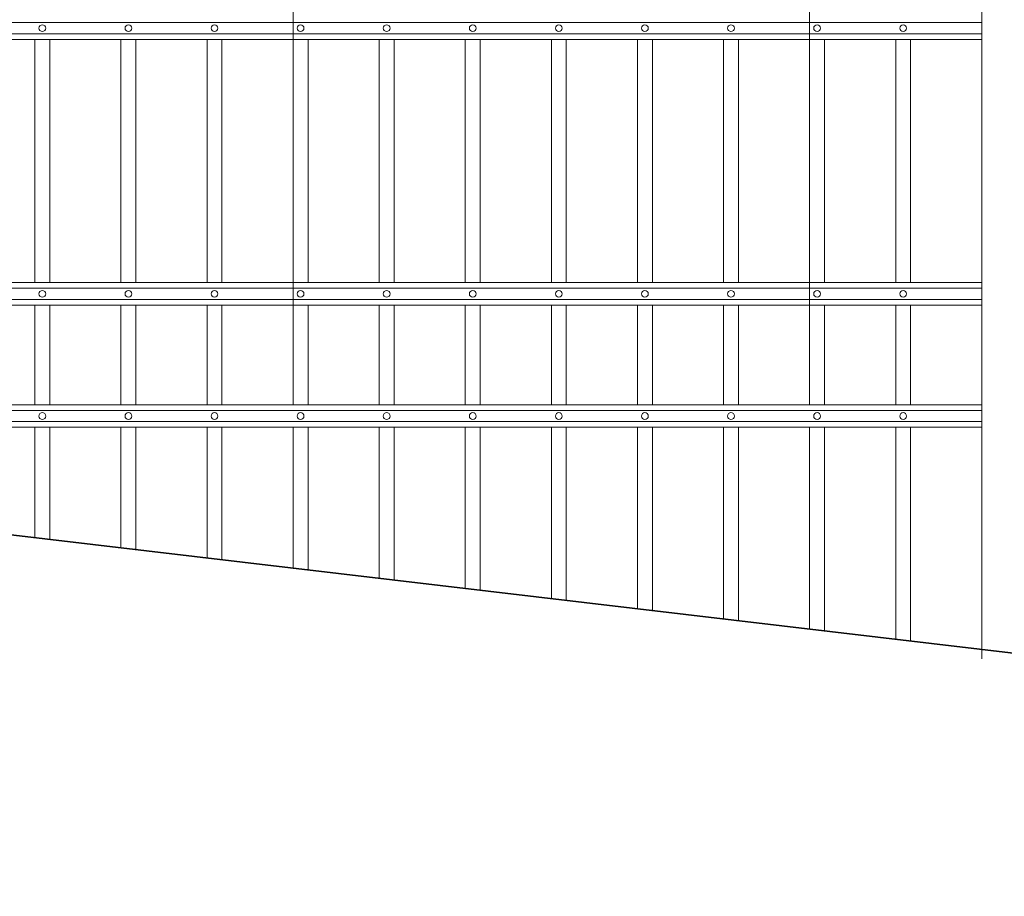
# Model space of a CAD drawing. Header units: millimetres. Extents: x 6567289036 to 6568990308, y 5976640423 to 5977332400.
# Tile 181 of 256: x 6568247495 to 6568248795, y 5976808831 to 5976809988. Entities that reach past the tile are written whole.
import ezdxf

# ---------------------------------------------------------------- set-up
doc = ezdxf.new("R2010")
doc.units = ezdxf.units.MM
doc.layers.add('01_widok', color=7, linetype='Continuous', lineweight=13)

# ---------------------------------------------------------------- blocks, each defined once
blk = doc.blocks.new('A$C6D0402AF')
at = {"layer": '01_widok'}
for p, q in [((1.65, 1.379), (1.65, 0.301)), ((2.34, 1.371), (2.34, 0.301)), ((2.57, 0.8115), (0.06, 0.8115)), ((2.57, 0.7965), (0.06, 0.7965)), ((2.57, 0.789), (0.06, 0.789)), ((1.305, 0.789), (1.305, 0.4642)), ((1.325, 0.789), (1.325, 0.4642)), ((1.42, 0.789), (1.42, 0.4642)), ((1.44, 0.789), (1.44, 0.4642)), ((1.535, 0.789), (1.535, 0.4642)), ((1.555, 0.789), (1.555, 0.4642)), ((1.65, 0.789), (1.65, 0.4642)), ((1.67, 0.789), (1.67, 0.4642)), ((1.765, 0.789), (1.765, 0.4642)), ((1.785, 0.789), (1.785, 0.4642)), ((1.88, 0.789), (1.88, 0.4642)), ((1.9, 0.789), (1.9, 0.4642)), ((1.995, 0.789), (1.995, 0.4642)), ((2.015, 0.789), (2.015, 0.4642)), ((2.015, 0.789), (2.015, 0.4642)), ((2.11, 0.789), (2.11, 0.4642)), ((2.13, 0.789), (2.13, 0.4642)), ((2.225, 0.789), (2.225, 0.4642)), ((2.245, 0.789), (2.245, 0.4642)), ((2.34, 0.789), (2.34, 0.4642)), ((2.36, 0.789), (2.36, 0.4642)), ((2.455, 0.789), (2.455, 0.4642)), ((2.475, 0.789), (2.475, 0.4642)), ((2.57, 0.4642), (0.06, 0.4642)), ((2.57, 0.4567), (0.06, 0.4567)), ((2.57, 0.4417), (0.06, 0.4417)), ((2.57, 0.4342), (0.06, 0.4342)), ((1.305, 0.4342), (1.305, 0.301)), ((1.325, 0.4342), (1.325, 0.301)), ((1.42, 0.4342), (1.42, 0.301)), ((1.44, 0.4342), (1.44, 0.301)), ((1.535, 0.4342), (1.535, 0.301)), ((1.555, 0.4342), (1.555, 0.301)), ((1.65, 0.4342), (1.65, 0.301)), ((1.67, 0.4342), (1.67, 0.301)), ((1.765, 0.4342), (1.765, 0.301)), ((1.785, 0.4342), (1.785, 0.301)), ((1.88, 0.4342), (1.88, 0.301)), ((1.9, 0.4342), (1.9, 0.301)), ((1.995, 0.4342), (1.995, 0.301)), ((2.015, 0.4342), (2.015, 0.301)), ((2.015, 0.4342), (2.015, 0.301)), ((2.11, 0.4342), (2.11, 0.301)), ((2.13, 0.4342), (2.13, 0.301)), ((2.225, 0.4342), (2.225, 0.301)), ((2.245, 0.4342), (2.245, 0.301)), ((2.34, 0.4342), (2.34, 0.301)), ((2.36, 0.4342), (2.36, 0.301)), ((2.455, 0.4342), (2.455, 0.301)), ((2.475, 0.4342), (2.475, 0.301)), ((0.06, 0.301), (2.57, 0.301)), ((2.57, 0.301), (0.06, 0.301)), ((2.57, 0.2935), (0.06, 0.2935)), ((2.57, 0.2785), (0.06, 0.2785)), ((2.57, 0.271), (0.06, 0.271)), ((0.06, 0.271), (2.57, 0.271))]:
    blk.add_line(p, q, dxfattribs=at)
for centre in [(1.315, 0.804), (1.43, 0.804), (1.545, 0.804), (1.66, 0.804), (1.775, 0.804), (1.89, 0.804), (2.005, 0.804), (2.12, 0.804), (2.235, 0.804), (2.35, 0.804), (2.465, 0.804), (1.315, 0.4492), (1.43, 0.4492), (1.545, 0.4492), (1.66, 0.4492), (1.775, 0.4492), (1.89, 0.4492), (2.005, 0.4492), (2.12, 0.4492), (2.235, 0.4492), (2.35, 0.4492), (2.465, 0.4492), (1.315, 0.286), (1.43, 0.286), (1.545, 0.286), (1.66, 0.286), (1.775, 0.286), (1.89, 0.286), (2.005, 0.286), (2.12, 0.286), (2.235, 0.286), (2.35, 0.286), (2.465, 0.286)]:
    blk.add_circle(centre, 0.0045, dxfattribs=at)
blk = doc.blocks.new('A$C6613173D')
at = {"layer": '01_widok'}
for p, q in [((0.3506, 0.2704), (0.3386, 0.2704)), ((0.3506, 0.2624), (0.3386, 0.2624)), ((0.3506, 0.2704), (0.3626, 0.2704)), ((0.3506, 0.2624), (0.3626, 0.2624)), ((0.3206, 0.2384), (0.3206, 0.2334)), ((0.3506, 0.2404), (0.3226, 0.2404)), ((0.3506, 0.2444), (0.3243, 0.2444)), ((0.3244, 0.2404), (0.3243, 0.2444)), ((0.3506, 0.2444), (0.3769, 0.2444)), ((0.3506, 0.2404), (0.3786, 0.2404)), ((0.3769, 0.2404), (0.3769, 0.2444)), ((0.3806, 0.2384), (0.3806, 0.2334)), ((0.3506, 0.2314), (0.3226, 0.2314)), ((0.3506, 0.2314), (0.3786, 0.2314)), ((0.3506, 0.2164), (0.3356, 0.2164)), ((0.3356, 0.2164), (0.3386, 0.2134)), ((0.3506, 0.2134), (0.3386, 0.2134)), ((0.3386, 0.1684), (0.3386, 0.2134)), ((0.3506, 0.2164), (0.3656, 0.2164)), ((0.3506, 0.2134), (0.3626, 0.2134)), ((0.3656, 0.2164), (0.3626, 0.2134)), ((0.3626, 0.1684), (0.3626, 0.2134)), ((0.3506, 0.1684), (0.3386, 0.1684)), ((0.3506, 0.1684), (0.3626, 0.1684)), ((0.3506, 0.1434), (0.3386, 0.1434)), ((0.3386, 0.1434), (0.3386, 0.0994)), ((0.3506, 0.1434), (0.3626, 0.1434)), ((0.3626, 0.1434), (0.3626, 0.0994)), ((0.3206, 0.0994), (0.3806, 0.0994)), ((0.3206, 0.0994), (0.3206, -1.2522)), ((0.3806, 0.0994), (0.3806, -1.2522))]:
    blk.add_line(p, q, dxfattribs=at)
blk.add_lwpolyline([(0.3386, 0.0994), (0.3626, 0.0994)], dxfattribs=at)
for centre, radius, start, end in [((0.3511, 0.2938), 0.0266, 90.9691, 242.0394), ((0.3502, 0.2938), 0.0266, 297.9606, 89.0309), ((0.3398, 0.2664), 0.00417, 106.2602, 253.7398), ((0.3614, 0.2664), 0.00417, 286.2602, 73.7398), ((0.3226, 0.2384), 0.002, 90, 180), ((0.3786, 0.2384), 0.002, 0, 90), ((0.3226, 0.2334), 0.002, 180, 270), ((0.3786, 0.2334), 0.002, 270, 0), ((0.3391, 0.1559), 0.0125, 92.3383, 267.6617), ((0.3621, 0.1559), 0.0125, 272.3383, 87.6617)]:
    blk.add_arc(centre, radius, start, end, dxfattribs=at)
for points, knots in [([(0.3243, 0.2444), (0.3243, 0.2446), (0.3248, 0.2461), (0.3275, 0.2488), (0.3321, 0.2502), (0.3367, 0.2555), (0.3386, 0.2596), (0.3386, 0.2624)], [2.774362, 2.774362, 2.774362, 2.774362, 3.490427, 7.508595, 13.38101, 17.769363, 27.74801, 27.74801, 27.74801, 27.74801]), ([(0.3769, 0.2444), (0.3769, 0.2446), (0.3765, 0.2461), (0.3737, 0.2488), (0.3691, 0.2502), (0.3646, 0.2555), (0.3626, 0.2596), (0.3626, 0.2624)], [2.774362, 2.774362, 2.774362, 2.774362, 3.490427, 7.508595, 13.38101, 17.769363, 27.74801, 27.74801, 27.74801, 27.74801]), ([(0.3357, 0.2164), (0.3352, 0.2166), (0.3341, 0.2169), (0.3328, 0.2189), (0.3332, 0.223), (0.3287, 0.227), (0.3257, 0.2299), (0.3242, 0.2314)], [0, 0, 0, 0, 1.627023, 3.22043, 6.907446, 13.144432, 19.532717, 19.532717, 19.532717, 19.532717]), ([(0.3655, 0.2164), (0.366, 0.2166), (0.3671, 0.2169), (0.3684, 0.2189), (0.3681, 0.223), (0.3725, 0.227), (0.3755, 0.2299), (0.377, 0.2314)], [0, 0, 0, 0, 1.627023, 3.22043, 6.907446, 13.144432, 19.532717, 19.532717, 19.532717, 19.532717])]:
    blk.add_open_spline(points, degree=3, knots=knots, dxfattribs=at)

msp = doc.modelspace()

# ---------------------------------------------------------------- linework, layer by layer
at = {"lineweight": 35}
msp.add_line((6568230768.25329, 5976811280.674253), (6568251528.25329, 5976808830.674253), dxfattribs=at)
at = {"layer": '01_widok'}
for p, q in [((6568247515.025915, 5976809449.819874), (6568247515.025914, 5976809304.296943)), ((6568247534.797779, 5976809449.819874), (6568247534.79778, 5976809301.963558)), ((6568247628.714128, 5976809449.819874), (6568247628.714128, 5976809290.879982)), ((6568247648.485992, 5976809449.819874), (6568247648.485992, 5976809288.546597)), ((6568247742.402343, 5976809449.819874), (6568247742.402343, 5976809277.46302)), ((6568247762.174207, 5976809449.819874), (6568247762.174207, 5976809275.129636)), ((6568247856.090555, 5976809449.819874), (6568247856.090555, 5976809264.046059)), ((6568247875.862419, 5976809449.819874), (6568247875.862419, 5976809261.712674)), ((6568247969.778769, 5976809449.819874), (6568247969.778769, 5976809250.629097)), ((6568247989.550632, 5976809449.819874), (6568247989.550632, 5976809248.295712)), ((6568248083.466982, 5976809449.819874), (6568248083.466981, 5976809237.212136)), ((6568248103.238846, 5976809449.819874), (6568248103.238847, 5976809234.878751)), ((6568248197.155195, 5976809449.819874), (6568248197.155195, 5976809223.795174)), ((6568248216.927059, 5976809449.819874), (6568248216.927059, 5976809221.461789)), ((6568248310.843409, 5976809449.819874), (6568248310.843409, 5976809210.378212)), ((6568248330.615273, 5976809449.819874), (6568248330.615273, 5976809208.044827)), ((6568248424.531622, 5976809449.819874), (6568248424.531622, 5976809196.961251)), ((6568248444.303486, 5976809449.819874), (6568248444.303486, 5976809194.627867)), ((6568248538.219834, 5976809449.819874), (6568248538.219835, 5976809183.544289)), ((6568248557.991698, 5976809449.819874), (6568248557.991698, 5976809181.210904)), ((6568248651.908048, 5976809449.819874), (6568248651.908048, 5976809170.127328)), ((6568248671.679912, 5976809449.819874), (6568248671.679912, 5976809167.793943))]:
    msp.add_line(p, q, dxfattribs=at)

# ---------------------------------------------------------------- block references
at = {"xscale": 988.5931585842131, "yscale": 988.5931585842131, "zscale": 988.5931585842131, "rotation": 3.128671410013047e-08}
msp.add_blockref('A$C6D0402AF', (6568246224.911844, 5976809181.952074), dxfattribs=at)
at = {"xscale": 1000, "yscale": 1000, "zscale": 1000}
msp.add_blockref('A$C6613173D', (6568248444.990678, 5976810396.397828), dxfattribs=at)

doc.saveas('drawing.dxf')
